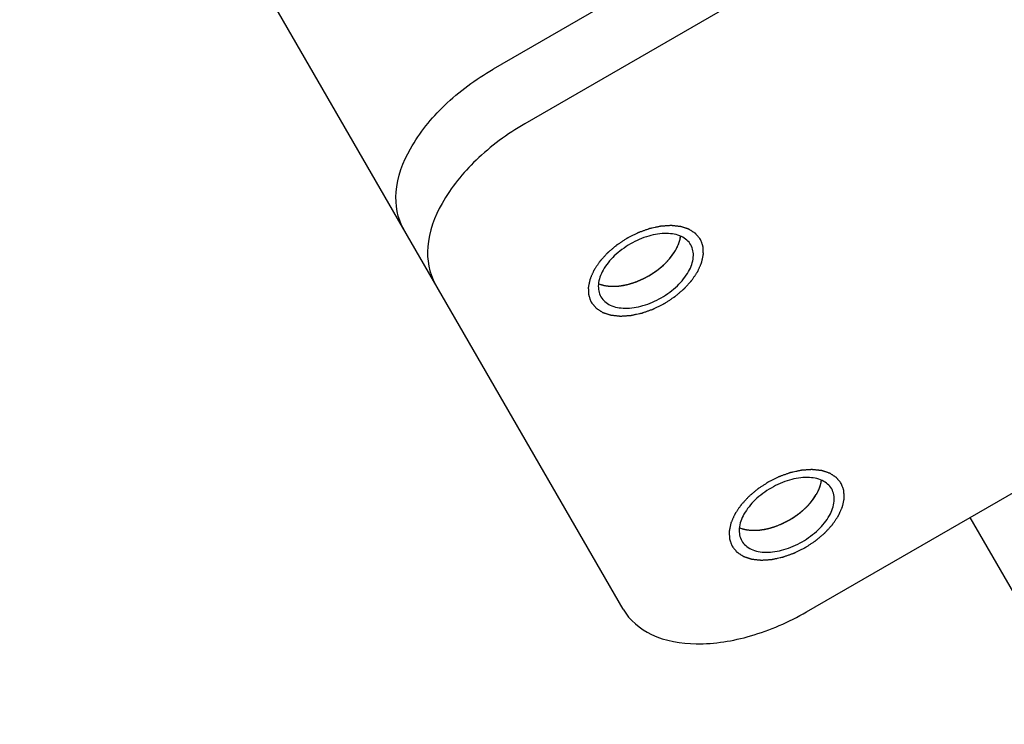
# Model space of a CAD drawing. Header units: millimetres. Extents: x 0 to 7560, y 0 to 5346.
# Tile 87 of 242: x 1284 to 1316, y 4919 to 4941. Entities that reach past the tile are written whole.
import ezdxf

# ---------------------------------------------------------------- set-up
doc = ezdxf.new("R2010")
doc.units = ezdxf.units.MM
for name, color, linetype in [('CSH-ST-M4-20_PBL666', 7, 'Continuous'), ('CSH-ST-M4-20_PBL668', 7, 'Continuous'), ('M2302601_PBL663', 7, 'Continuous'), ('M2310102_PBL765', 7, 'Continuous')]:
    doc.layers.add(name, color=color, linetype=linetype)

msp = doc.modelspace()

# ---------------------------------------------------------------- linework, layer by layer
at = {"layer": 'CSH-ST-M4-20_PBL666', "color": 134}
for p, q in [((1305.262, 4933.457), (1305.269, 4933.467)), ((1305.05, 4933.2), (1305.053, 4933.203)), ((1304.477, 4932.757), (1304.483, 4932.76)), ((1304.784, 4932.963), (1304.786, 4932.965)), ((1303.472, 4932.43), (1303.484, 4932.431)), ((1303.809, 4932.485), (1303.813, 4932.486)), ((1304.148, 4932.596), (1304.151, 4932.597))]:
    msp.add_line(p, q, dxfattribs=at)
for points, knots in [([(1305.309, 4933.529), (1305.32, 4933.548), (1305.338, 4933.578), (1305.36, 4933.617), (1305.374, 4933.647), (1305.39, 4933.676), (1305.403, 4933.706), (1305.414, 4933.732), (1305.423, 4933.753), (1305.43, 4933.769), (1305.434, 4933.783), (1305.441, 4933.802), (1305.448, 4933.822), (1305.455, 4933.841), (1305.46, 4933.86), (1305.466, 4933.884), (1305.473, 4933.908), (1305.478, 4933.927), (1305.483, 4933.958), (1305.488, 4933.982), (1305.491, 4934.002)], [0, 0, 0, 0, 0.125, 0.1875, 0.25, 0.3125, 0.375, 0.4375, 0.46875, 0.5, 0.53125, 0.5625, 0.625, 0.65625, 0.6875, 0.75, 0.8125, 0.84375, 0.875, 1, 1, 1, 1]), ([(1305.053, 4933.203), (1305.062, 4933.213), (1305.076, 4933.227), (1305.094, 4933.247), (1305.109, 4933.264), (1305.121, 4933.277), (1305.131, 4933.288), (1305.139, 4933.298), (1305.15, 4933.311), (1305.162, 4933.325), (1305.176, 4933.342), (1305.189, 4933.359), (1305.202, 4933.375), (1305.213, 4933.39), (1305.223, 4933.403), (1305.231, 4933.413), (1305.243, 4933.431), (1305.253, 4933.445), (1305.262, 4933.457)], [0, 0, 0, 0, 0.125, 0.1875, 0.25, 0.3125, 0.34375, 0.375, 0.4375, 0.5, 0.5625, 0.625, 0.6875, 0.75, 0.8125, 0.84375, 0.875, 1, 1, 1, 1]), ([(1305.269, 4933.467), (1305.27, 4933.469), (1305.273, 4933.473), (1305.276, 4933.478), (1305.279, 4933.482), (1305.282, 4933.486), (1305.285, 4933.491), (1305.288, 4933.496), (1305.29, 4933.499), (1305.292, 4933.502), (1305.294, 4933.505), (1305.298, 4933.512), (1305.303, 4933.519), (1305.307, 4933.526), (1305.309, 4933.529)], [0, 0, 0, 0, 0.125, 0.25, 0.3125, 0.375, 0.4375, 0.5, 0.5625, 0.625, 0.6875, 0.75, 0.875, 1, 1, 1, 1]), ([(1304.786, 4932.965), (1304.798, 4932.973), (1304.814, 4932.986), (1304.837, 4933.004), (1304.855, 4933.02), (1304.869, 4933.032), (1304.881, 4933.042), (1304.891, 4933.051), (1304.905, 4933.062), (1304.92, 4933.075), (1304.937, 4933.091), (1304.96, 4933.112), (1304.987, 4933.138), (1305.019, 4933.169), (1305.04, 4933.19), (1305.05, 4933.2)], [0, 0, 0, 0, 0.125, 0.1875, 0.25, 0.3125, 0.34375, 0.375, 0.4375, 0.5, 0.5625, 0.625, 0.75, 0.875, 1, 1, 1, 1]), ([(1304.151, 4932.597), (1304.164, 4932.603), (1304.181, 4932.61), (1304.2, 4932.618), (1304.214, 4932.624), (1304.232, 4932.632), (1304.254, 4932.642), (1304.274, 4932.651), (1304.293, 4932.661), (1304.312, 4932.669), (1304.334, 4932.68), (1304.351, 4932.689), (1304.366, 4932.696), (1304.378, 4932.703), (1304.394, 4932.712), (1304.41, 4932.72), (1304.423, 4932.727), (1304.438, 4932.735), (1304.455, 4932.745), (1304.47, 4932.753), (1304.477, 4932.757)], [0, 0, 0, 0, 0.125, 0.15625, 0.1875, 0.25, 0.3125, 0.375, 0.4375, 0.5, 0.5625, 0.625, 0.65625, 0.6875, 0.75, 0.8125, 0.84375, 0.875, 0.9375, 1, 1, 1, 1]), ([(1304.483, 4932.76), (1304.495, 4932.768), (1304.513, 4932.779), (1304.539, 4932.794), (1304.559, 4932.807), (1304.576, 4932.817), (1304.589, 4932.825), (1304.601, 4932.833), (1304.616, 4932.843), (1304.633, 4932.854), (1304.654, 4932.868), (1304.669, 4932.879), (1304.683, 4932.888), (1304.695, 4932.897), (1304.709, 4932.907), (1304.723, 4932.917), (1304.735, 4932.926), (1304.755, 4932.941), (1304.771, 4932.953), (1304.784, 4932.963)], [0, 0, 0, 0, 0.125, 0.1875, 0.25, 0.3125, 0.34375, 0.375, 0.4375, 0.5, 0.5625, 0.625, 0.65625, 0.6875, 0.75, 0.8125, 0.84375, 0.875, 1, 1, 1, 1]), ([(1302.897, 4932.505), (1302.915, 4932.498), (1302.938, 4932.49), (1302.964, 4932.48), (1302.983, 4932.475), (1303.007, 4932.468), (1303.031, 4932.462), (1303.05, 4932.457), (1303.072, 4932.453), (1303.098, 4932.448), (1303.13, 4932.441), (1303.161, 4932.438), (1303.193, 4932.433), (1303.225, 4932.43), (1303.258, 4932.428), (1303.285, 4932.427), (1303.308, 4932.426), (1303.332, 4932.426), (1303.362, 4932.426), (1303.387, 4932.426), (1303.399, 4932.426)], [0, 0, 0, 0, 0.125, 0.15625, 0.1875, 0.25, 0.3125, 0.34375, 0.375, 0.4375, 0.5, 0.5625, 0.625, 0.6875, 0.75, 0.8125, 0.84375, 0.875, 0.9375, 1, 1, 1, 1]), ([(1303.399, 4932.426), (1303.401, 4932.426), (1303.406, 4932.426), (1303.412, 4932.426), (1303.417, 4932.426), (1303.422, 4932.427), (1303.427, 4932.427), (1303.433, 4932.427), (1303.436, 4932.427), (1303.44, 4932.428), (1303.444, 4932.428), (1303.452, 4932.428), (1303.461, 4932.429), (1303.468, 4932.429), (1303.472, 4932.43)], [0, 0, 0, 0, 0.125, 0.25, 0.3125, 0.375, 0.4375, 0.5, 0.5625, 0.625, 0.6875, 0.75, 0.875, 1, 1, 1, 1]), ([(1303.484, 4932.431), (1303.497, 4932.432), (1303.513, 4932.433), (1303.531, 4932.435), (1303.545, 4932.437), (1303.562, 4932.439), (1303.583, 4932.441), (1303.603, 4932.444), (1303.622, 4932.447), (1303.641, 4932.45), (1303.663, 4932.454), (1303.684, 4932.458), (1303.705, 4932.462), (1303.724, 4932.466), (1303.74, 4932.469), (1303.753, 4932.472), (1303.776, 4932.477), (1303.794, 4932.481), (1303.809, 4932.485)], [0, 0, 0, 0, 0.125, 0.15625, 0.1875, 0.25, 0.3125, 0.375, 0.4375, 0.5, 0.5625, 0.625, 0.6875, 0.75, 0.8125, 0.84375, 0.875, 1, 1, 1, 1]), ([(1303.813, 4932.486), (1303.826, 4932.489), (1303.843, 4932.494), (1303.862, 4932.499), (1303.876, 4932.503), (1303.894, 4932.508), (1303.916, 4932.514), (1303.936, 4932.52), (1303.956, 4932.527), (1303.975, 4932.532), (1303.998, 4932.54), (1304.027, 4932.55), (1304.063, 4932.563), (1304.106, 4932.579), (1304.134, 4932.591), (1304.148, 4932.596)], [0, 0, 0, 0, 0.125, 0.15625, 0.1875, 0.25, 0.3125, 0.375, 0.4375, 0.5, 0.5625, 0.625, 0.75, 0.875, 1, 1, 1, 1])]:
    msp.add_open_spline(points, degree=3, knots=knots, dxfattribs=at)
at = {"layer": 'CSH-ST-M4-20_PBL666', "color": 7}
for points, knots in [([(1305.427, 4933.763), (1305.435, 4933.783), (1305.463, 4933.862), (1305.483, 4933.943), (1305.491, 4934.004)], [0, 0, 0, 0, 0.26085, 1, 1, 1, 1]), ([(1305.309, 4933.529), (1305.321, 4933.549), (1305.366, 4933.624), (1305.404, 4933.703), (1305.427, 4933.763)], [0, 0, 0, 0, 0.259213, 1, 1, 1, 1]), ([(1302.896, 4932.505), (1302.914, 4932.498), (1302.992, 4932.469), (1303.074, 4932.45), (1303.136, 4932.44)], [0, 0, 0, 0, 0.239777, 1, 1, 1, 1]), ([(1303.136, 4932.44), (1303.157, 4932.437), (1303.244, 4932.426), (1303.331, 4932.424), (1303.398, 4932.426)], [0, 0, 0, 0, 0.240941, 1, 1, 1, 1])]:
    msp.add_open_spline(points, degree=3, knots=knots, dxfattribs=at)
msp.add_open_spline([(1303.398, 4932.426), (1303.775, 4932.437), (1304.517, 4932.695), (1305.111, 4933.209), (1305.309, 4933.529)], degree=3, dxfattribs=at)
at = {"layer": 'CSH-ST-M4-20_PBL668', "color": 134}
for p, q in [((1309.737, 4925.706), (1309.743, 4925.716)), ((1309.259, 4925.212), (1309.261, 4925.214)), ((1309.525, 4925.449), (1309.527, 4925.452)), ((1308.623, 4924.845), (1308.626, 4924.847)), ((1308.952, 4925.007), (1308.957, 4925.01)), ((1307.947, 4924.679), (1307.959, 4924.68)), ((1308.284, 4924.734), (1308.288, 4924.735))]:
    msp.add_line(p, q, dxfattribs=at)
for points, knots in [([(1309.784, 4925.778), (1309.795, 4925.798), (1309.812, 4925.827), (1309.835, 4925.866), (1309.849, 4925.896), (1309.864, 4925.925), (1309.878, 4925.956), (1309.889, 4925.982), (1309.897, 4926.002), (1309.905, 4926.018), (1309.909, 4926.032), (1309.916, 4926.052), (1309.922, 4926.071), (1309.93, 4926.09), (1309.935, 4926.11), (1309.941, 4926.133), (1309.948, 4926.157), (1309.953, 4926.177), (1309.958, 4926.207), (1309.962, 4926.232), (1309.966, 4926.252)], [0, 0, 0, 0, 0.125, 0.1875, 0.25, 0.3125, 0.375, 0.4375, 0.46875, 0.5, 0.53125, 0.5625, 0.625, 0.65625, 0.6875, 0.75, 0.8125, 0.84375, 0.875, 1, 1, 1, 1]), ([(1309.527, 4925.452), (1309.537, 4925.462), (1309.55, 4925.476), (1309.569, 4925.496), (1309.584, 4925.513), (1309.596, 4925.527), (1309.605, 4925.537), (1309.614, 4925.547), (1309.624, 4925.56), (1309.637, 4925.574), (1309.65, 4925.592), (1309.664, 4925.608), (1309.677, 4925.625), (1309.688, 4925.64), (1309.698, 4925.652), (1309.706, 4925.663), (1309.718, 4925.68), (1309.728, 4925.695), (1309.737, 4925.706)], [0, 0, 0, 0, 0.125, 0.1875, 0.25, 0.3125, 0.34375, 0.375, 0.4375, 0.5, 0.5625, 0.625, 0.6875, 0.75, 0.8125, 0.84375, 0.875, 1, 1, 1, 1]), ([(1309.743, 4925.716), (1309.745, 4925.718), (1309.748, 4925.722), (1309.751, 4925.728), (1309.754, 4925.731), (1309.757, 4925.736), (1309.76, 4925.74), (1309.763, 4925.746), (1309.765, 4925.748), (1309.767, 4925.751), (1309.769, 4925.755), (1309.773, 4925.761), (1309.778, 4925.769), (1309.782, 4925.775), (1309.784, 4925.778)], [0, 0, 0, 0, 0.125, 0.25, 0.3125, 0.375, 0.4375, 0.5, 0.5625, 0.625, 0.6875, 0.75, 0.875, 1, 1, 1, 1]), ([(1308.957, 4925.01), (1308.97, 4925.017), (1308.988, 4925.028), (1309.013, 4925.043), (1309.034, 4925.056), (1309.051, 4925.066), (1309.064, 4925.075), (1309.076, 4925.082), (1309.091, 4925.092), (1309.108, 4925.104), (1309.128, 4925.118), (1309.144, 4925.128), (1309.158, 4925.138), (1309.169, 4925.146), (1309.184, 4925.156), (1309.198, 4925.167), (1309.21, 4925.175), (1309.23, 4925.19), (1309.246, 4925.202), (1309.259, 4925.212)], [0, 0, 0, 0, 0.125, 0.1875, 0.25, 0.3125, 0.34375, 0.375, 0.4375, 0.5, 0.5625, 0.625, 0.65625, 0.6875, 0.75, 0.8125, 0.84375, 0.875, 1, 1, 1, 1]), ([(1309.261, 4925.214), (1309.272, 4925.223), (1309.289, 4925.236), (1309.311, 4925.254), (1309.329, 4925.269), (1309.344, 4925.281), (1309.356, 4925.291), (1309.366, 4925.3), (1309.38, 4925.312), (1309.395, 4925.325), (1309.412, 4925.341), (1309.435, 4925.361), (1309.462, 4925.387), (1309.494, 4925.418), (1309.514, 4925.439), (1309.525, 4925.449)], [0, 0, 0, 0, 0.125, 0.1875, 0.25, 0.3125, 0.34375, 0.375, 0.4375, 0.5, 0.5625, 0.625, 0.75, 0.875, 1, 1, 1, 1]), ([(1308.288, 4924.735), (1308.301, 4924.739), (1308.317, 4924.743), (1308.337, 4924.748), (1308.351, 4924.752), (1308.369, 4924.757), (1308.391, 4924.763), (1308.411, 4924.77), (1308.431, 4924.776), (1308.45, 4924.782), (1308.473, 4924.79), (1308.501, 4924.799), (1308.538, 4924.813), (1308.581, 4924.829), (1308.609, 4924.84), (1308.623, 4924.845)], [0, 0, 0, 0, 0.125, 0.15625, 0.1875, 0.25, 0.3125, 0.375, 0.4375, 0.5, 0.5625, 0.625, 0.75, 0.875, 1, 1, 1, 1]), ([(1308.626, 4924.847), (1308.639, 4924.852), (1308.656, 4924.859), (1308.675, 4924.867), (1308.689, 4924.874), (1308.707, 4924.882), (1308.729, 4924.891), (1308.749, 4924.901), (1308.768, 4924.91), (1308.787, 4924.919), (1308.809, 4924.93), (1308.826, 4924.939), (1308.84, 4924.946), (1308.853, 4924.953), (1308.869, 4924.961), (1308.885, 4924.969), (1308.898, 4924.976), (1308.913, 4924.985), (1308.93, 4924.994), (1308.945, 4925.003), (1308.952, 4925.007)], [0, 0, 0, 0, 0.125, 0.15625, 0.1875, 0.25, 0.3125, 0.375, 0.4375, 0.5, 0.5625, 0.625, 0.65625, 0.6875, 0.75, 0.8125, 0.84375, 0.875, 0.9375, 1, 1, 1, 1]), ([(1307.372, 4924.754), (1307.39, 4924.748), (1307.412, 4924.74), (1307.439, 4924.73), (1307.458, 4924.724), (1307.482, 4924.718), (1307.505, 4924.711), (1307.525, 4924.706), (1307.547, 4924.702), (1307.573, 4924.697), (1307.605, 4924.69), (1307.636, 4924.687), (1307.668, 4924.683), (1307.7, 4924.679), (1307.733, 4924.678), (1307.76, 4924.676), (1307.783, 4924.675), (1307.807, 4924.675), (1307.837, 4924.675), (1307.861, 4924.675), (1307.874, 4924.675)], [0, 0, 0, 0, 0.125, 0.15625, 0.1875, 0.25, 0.3125, 0.34375, 0.375, 0.4375, 0.5, 0.5625, 0.625, 0.6875, 0.75, 0.8125, 0.84375, 0.875, 0.9375, 1, 1, 1, 1]), ([(1307.874, 4924.675), (1307.876, 4924.675), (1307.881, 4924.675), (1307.887, 4924.676), (1307.891, 4924.676), (1307.897, 4924.676), (1307.902, 4924.676), (1307.908, 4924.677), (1307.911, 4924.677), (1307.915, 4924.677), (1307.919, 4924.677), (1307.927, 4924.678), (1307.936, 4924.678), (1307.943, 4924.679), (1307.947, 4924.679)], [0, 0, 0, 0, 0.125, 0.25, 0.3125, 0.375, 0.4375, 0.5, 0.5625, 0.625, 0.6875, 0.75, 0.875, 1, 1, 1, 1]), ([(1307.959, 4924.68), (1307.972, 4924.681), (1307.987, 4924.683), (1308.006, 4924.684), (1308.019, 4924.686), (1308.037, 4924.688), (1308.058, 4924.691), (1308.078, 4924.694), (1308.097, 4924.697), (1308.115, 4924.699), (1308.137, 4924.703), (1308.159, 4924.707), (1308.179, 4924.711), (1308.199, 4924.715), (1308.215, 4924.718), (1308.228, 4924.721), (1308.251, 4924.726), (1308.269, 4924.731), (1308.284, 4924.734)], [0, 0, 0, 0, 0.125, 0.15625, 0.1875, 0.25, 0.3125, 0.375, 0.4375, 0.5, 0.5625, 0.625, 0.6875, 0.75, 0.8125, 0.84375, 0.875, 1, 1, 1, 1])]:
    msp.add_open_spline(points, degree=3, knots=knots, dxfattribs=at)
at = {"layer": 'CSH-ST-M4-20_PBL668', "color": 7}
for points, knots in [([(1309.902, 4926.013), (1309.91, 4926.033), (1309.938, 4926.111), (1309.958, 4926.192), (1309.966, 4926.253)], [0, 0, 0, 0, 0.26085, 1, 1, 1, 1]), ([(1309.784, 4925.779), (1309.796, 4925.798), (1309.84, 4925.873), (1309.879, 4925.952), (1309.902, 4926.013)], [0, 0, 0, 0, 0.259213, 1, 1, 1, 1]), ([(1307.371, 4924.755), (1307.389, 4924.747), (1307.467, 4924.718), (1307.548, 4924.699), (1307.611, 4924.69)], [0, 0, 0, 0, 0.239777, 1, 1, 1, 1]), ([(1307.611, 4924.69), (1307.632, 4924.687), (1307.718, 4924.676), (1307.806, 4924.673), (1307.872, 4924.675)], [0, 0, 0, 0, 0.240941, 1, 1, 1, 1])]:
    msp.add_open_spline(points, degree=3, knots=knots, dxfattribs=at)
msp.add_open_spline([(1307.872, 4924.675), (1308.25, 4924.687), (1308.992, 4924.944), (1309.585, 4925.458), (1309.784, 4925.779)], degree=3, dxfattribs=at)
at = {"layer": 'M2302601_PBL663', "color": 7}
for p, q in [((1303.667, 4922.166), (1284.496, 4955.371)), ((1328.252, 4953.584), (1300.54, 4937.584)), ((1315.125, 4948.321), (1299.536, 4939.321)), ((1309.489, 4922.082), (1337.202, 4938.082))]:
    msp.add_line(p, q, dxfattribs=at)
for points, knots in [([(1296.698, 4934.237), (1296.497, 4934.585), (1296.343, 4935.523), (1296.889, 4936.929), (1297.984, 4938.265), (1298.98, 4939), (1299.536, 4939.321)], [0, 0, 0, 0, 0.190123, 0.419693, 0.695582, 1, 1, 1, 1]), ([(1300.54, 4937.584), (1299.983, 4937.262), (1298.987, 4936.528), (1297.892, 4935.191), (1297.346, 4933.786), (1297.5, 4932.847), (1297.701, 4932.5)], [0, 0, 0, 0, 0.304418, 0.580307, 0.809877, 1, 1, 1, 1]), ([(1305.818, 4933.741), (1305.752, 4933.856), (1305.509, 4934.055), (1305.017, 4934.131), (1304.454, 4934.038), (1303.885, 4933.79), (1303.384, 4933.421), (1303.023, 4932.98), (1302.843, 4932.516), (1302.894, 4932.206), (1302.96, 4932.091)], [0, 0, 0, 0, 0.095072, 0.209848, 0.347791, 0.5, 0.652209, 0.790152, 0.904928, 1, 1, 1, 1]), ([(1302.96, 4932.091), (1303.026, 4931.977), (1303.269, 4931.778), (1303.76, 4931.702), (1304.323, 4931.794), (1304.893, 4932.043), (1305.393, 4932.412), (1305.755, 4932.853), (1305.935, 4933.317), (1305.884, 4933.627), (1305.818, 4933.741)], [0, 0, 0, 0, 0.095072, 0.209848, 0.347791, 0.5, 0.652209, 0.790152, 0.904928, 1, 1, 1, 1]), ([(1310.293, 4925.991), (1310.226, 4926.105), (1309.984, 4926.304), (1309.492, 4926.38), (1308.929, 4926.288), (1308.359, 4926.039), (1307.859, 4925.67), (1307.498, 4925.229), (1307.318, 4924.765), (1307.369, 4924.455), (1307.435, 4924.341)], [0, 0, 0, 0, 0.095072, 0.209848, 0.347791, 0.5, 0.652209, 0.790152, 0.904928, 1, 1, 1, 1]), ([(1307.435, 4924.341), (1307.501, 4924.226), (1307.744, 4924.027), (1308.235, 4923.951), (1308.798, 4924.044), (1309.368, 4924.293), (1309.868, 4924.662), (1310.23, 4925.103), (1310.41, 4925.566), (1310.359, 4925.876), (1310.293, 4925.991)], [0, 0, 0, 0, 0.095072, 0.209848, 0.347791, 0.5, 0.652209, 0.790152, 0.904928, 1, 1, 1, 1]), ([(1303.667, 4922.166), (1303.868, 4921.818), (1304.603, 4921.216), (1306.094, 4920.985), (1307.798, 4921.265), (1308.933, 4921.761), (1309.489, 4922.082)], [0, 0, 0, 0, 0.190123, 0.419693, 0.695582, 1, 1, 1, 1])]:
    msp.add_open_spline(points, degree=3, knots=knots, dxfattribs=at)
at = {"layer": 'M2302601_PBL663', "color": 134}
for points in [[(1306.121, 4933.916), (1306.108, 4933.932), (1306.084, 4933.962), (1306.053, 4934), (1306.028, 4934.03), (1306.009, 4934.053), (1305.994, 4934.072), (1305.983, 4934.085), (1305.976, 4934.092), (1305.973, 4934.098), (1305.965, 4934.102), (1305.957, 4934.108), (1305.941, 4934.118), (1305.92, 4934.132), (1305.894, 4934.149), (1305.867, 4934.166), (1305.841, 4934.184), (1305.815, 4934.201), (1305.793, 4934.215), (1305.778, 4934.225), (1305.769, 4934.23), (1305.763, 4934.235), (1305.755, 4934.237), (1305.744, 4934.241), (1305.725, 4934.247), (1305.697, 4934.256), (1305.665, 4934.267), (1305.632, 4934.278), (1305.599, 4934.289), (1305.567, 4934.3), (1305.539, 4934.309), (1305.52, 4934.315), (1305.509, 4934.318), (1305.502, 4934.322), (1305.491, 4934.322), (1305.479, 4934.324), (1305.456, 4934.326), (1305.424, 4934.329), (1305.385, 4934.334), (1305.346, 4934.338), (1305.308, 4934.342), (1305.269, 4934.346), (1305.237, 4934.349), (1305.214, 4934.352), (1305.201, 4934.353), (1305.192, 4934.355), (1305.181, 4934.353), (1305.167, 4934.353), (1305.143, 4934.351), (1305.108, 4934.349), (1305.066, 4934.346), (1305.024, 4934.343), (1304.982, 4934.34), (1304.94, 4934.337), (1304.905, 4934.335), (1304.881, 4934.333), (1304.867, 4934.332), (1304.857, 4934.332), (1304.845, 4934.329), (1304.831, 4934.326), (1304.805, 4934.32), (1304.768, 4934.312), (1304.724, 4934.303), (1304.665, 4934.29), (1304.607, 4934.277), (1304.555, 4934.266), (1304.529, 4934.26), (1304.515, 4934.257), (1304.504, 4934.255), (1304.492, 4934.251), (1304.478, 4934.246), (1304.451, 4934.236), (1304.399, 4934.218), (1304.325, 4934.191), (1304.25, 4934.164), (1304.198, 4934.146), (1304.172, 4934.136), (1304.157, 4934.131), (1304.146, 4934.128), (1304.135, 4934.121), (1304.12, 4934.114), (1304.095, 4934.101), (1304.058, 4934.083), (1304.013, 4934.061), (1303.954, 4934.031), (1303.895, 4934.002), (1303.844, 4933.976), (1303.818, 4933.963), (1303.803, 4933.955), (1303.792, 4933.95), (1303.782, 4933.943), (1303.768, 4933.934), (1303.745, 4933.919), (1303.697, 4933.887), (1303.63, 4933.843), (1303.562, 4933.798), (1303.515, 4933.767), (1303.491, 4933.752), (1303.477, 4933.743), (1303.467, 4933.736), (1303.458, 4933.728), (1303.446, 4933.718), (1303.425, 4933.7), (1303.383, 4933.664), (1303.322, 4933.613), (1303.262, 4933.562), (1303.219, 4933.527), (1303.198, 4933.509), (1303.186, 4933.498), (1303.177, 4933.491), (1303.17, 4933.482), (1303.159, 4933.471), (1303.142, 4933.452), (1303.106, 4933.413), (1303.065, 4933.368), (1303.025, 4933.324), (1302.994, 4933.291), (1302.969, 4933.263), (1302.951, 4933.243), (1302.941, 4933.232), (1302.933, 4933.224), (1302.927, 4933.215), (1302.919, 4933.203), (1302.906, 4933.182), (1302.878, 4933.141), (1302.846, 4933.094), (1302.814, 4933.046), (1302.79, 4933.011), (1302.77, 4932.981), (1302.756, 4932.961), (1302.748, 4932.949), (1302.742, 4932.94), (1302.738, 4932.931), (1302.733, 4932.92), (1302.724, 4932.899), (1302.711, 4932.87), (1302.695, 4932.835), (1302.68, 4932.8), (1302.664, 4932.765), (1302.649, 4932.73), (1302.636, 4932.701), (1302.627, 4932.681), (1302.622, 4932.669), (1302.617, 4932.66), (1302.616, 4932.652), (1302.613, 4932.641), (1302.609, 4932.621), (1302.603, 4932.593), (1302.596, 4932.559), (1302.589, 4932.525), (1302.582, 4932.492), (1302.575, 4932.458), (1302.569, 4932.43), (1302.565, 4932.41), (1302.562, 4932.399), (1302.56, 4932.39), (1302.561, 4932.383), (1302.561, 4932.372), (1302.562, 4932.354), (1302.564, 4932.328), (1302.565, 4932.297), (1302.567, 4932.265), (1302.568, 4932.234), (1302.57, 4932.203), (1302.571, 4932.177), (1302.572, 4932.159), (1302.573, 4932.148), (1302.572, 4932.14), (1302.576, 4932.133), (1302.579, 4932.124), (1302.585, 4932.108), (1302.594, 4932.084), (1302.604, 4932.056), (1302.618, 4932.019), (1302.636, 4931.972), (1302.65, 4931.935), (1302.657, 4931.916)], [(1302.657, 4931.916), (1302.669, 4931.901), (1302.694, 4931.871), (1302.725, 4931.833), (1302.75, 4931.803), (1302.768, 4931.78), (1302.784, 4931.761), (1302.795, 4931.748), (1302.801, 4931.741), (1302.805, 4931.734), (1302.812, 4931.731), (1302.821, 4931.725), (1302.836, 4931.715), (1302.858, 4931.701), (1302.884, 4931.683), (1302.91, 4931.666), (1302.936, 4931.649), (1302.962, 4931.632), (1302.984, 4931.618), (1302.999, 4931.608), (1303.008, 4931.602), (1303.014, 4931.598), (1303.023, 4931.595), (1303.034, 4931.592), (1303.053, 4931.585), (1303.08, 4931.576), (1303.113, 4931.566), (1303.146, 4931.555), (1303.178, 4931.544), (1303.211, 4931.533), (1303.238, 4931.524), (1303.257, 4931.518), (1303.268, 4931.514), (1303.276, 4931.511), (1303.286, 4931.511), (1303.299, 4931.509), (1303.322, 4931.507), (1303.354, 4931.503), (1303.392, 4931.499), (1303.431, 4931.495), (1303.47, 4931.491), (1303.509, 4931.487), (1303.541, 4931.483), (1303.563, 4931.481), (1303.576, 4931.48), (1303.586, 4931.478), (1303.596, 4931.479), (1303.61, 4931.48), (1303.635, 4931.482), (1303.67, 4931.484), (1303.712, 4931.487), (1303.754, 4931.49), (1303.795, 4931.493), (1303.837, 4931.496), (1303.872, 4931.498), (1303.897, 4931.5), (1303.911, 4931.501), (1303.921, 4931.501), (1303.932, 4931.504), (1303.947, 4931.507), (1303.973, 4931.513), (1304.009, 4931.521), (1304.053, 4931.53), (1304.112, 4931.543), (1304.171, 4931.556), (1304.223, 4931.567), (1304.248, 4931.572), (1304.263, 4931.576), (1304.274, 4931.578), (1304.285, 4931.582), (1304.3, 4931.587), (1304.326, 4931.597), (1304.378, 4931.615), (1304.453, 4931.642), (1304.527, 4931.668), (1304.579, 4931.687), (1304.605, 4931.696), (1304.62, 4931.702), (1304.631, 4931.705), (1304.642, 4931.711), (1304.657, 4931.719), (1304.683, 4931.732), (1304.72, 4931.75), (1304.764, 4931.772), (1304.823, 4931.802), (1304.882, 4931.831), (1304.934, 4931.857), (1304.96, 4931.87), (1304.974, 4931.878), (1304.986, 4931.883), (1304.996, 4931.89), (1305.009, 4931.899), (1305.033, 4931.914), (1305.08, 4931.945), (1305.148, 4931.99), (1305.216, 4932.034), (1305.263, 4932.066), (1305.287, 4932.081), (1305.3, 4932.09), (1305.311, 4932.097), (1305.319, 4932.105), (1305.332, 4932.115), (1305.353, 4932.133), (1305.395, 4932.168), (1305.455, 4932.219), (1305.516, 4932.271), (1305.558, 4932.306), (1305.579, 4932.324), (1305.591, 4932.334), (1305.601, 4932.342), (1305.608, 4932.35), (1305.618, 4932.361), (1305.636, 4932.381), (1305.672, 4932.42), (1305.712, 4932.464), (1305.753, 4932.509), (1305.783, 4932.542), (1305.809, 4932.57), (1305.827, 4932.59), (1305.837, 4932.601), (1305.845, 4932.609), (1305.85, 4932.618), (1305.858, 4932.63), (1305.872, 4932.65), (1305.9, 4932.692), (1305.932, 4932.739), (1305.964, 4932.786), (1305.988, 4932.822), (1306.007, 4932.851), (1306.022, 4932.872), (1306.029, 4932.884), (1306.036, 4932.893), (1306.039, 4932.902), (1306.045, 4932.913), (1306.054, 4932.934), (1306.067, 4932.963), (1306.082, 4932.998), (1306.098, 4933.033), (1306.113, 4933.068), (1306.129, 4933.103), (1306.142, 4933.132), (1306.151, 4933.152), (1306.156, 4933.164), (1306.161, 4933.173), (1306.162, 4933.181), (1306.164, 4933.192), (1306.168, 4933.212), (1306.174, 4933.24), (1306.181, 4933.274), (1306.189, 4933.307), (1306.196, 4933.341), (1306.203, 4933.375), (1306.209, 4933.403), (1306.213, 4933.423), (1306.215, 4933.434), (1306.218, 4933.443), (1306.217, 4933.45), (1306.216, 4933.461), (1306.215, 4933.479), (1306.214, 4933.505), (1306.212, 4933.536), (1306.211, 4933.567), (1306.209, 4933.599), (1306.208, 4933.63), (1306.206, 4933.656), (1306.206, 4933.674), (1306.205, 4933.685), (1306.205, 4933.693), (1306.202, 4933.699), (1306.199, 4933.709), (1306.192, 4933.725), (1306.184, 4933.748), (1306.173, 4933.776), (1306.159, 4933.814), (1306.142, 4933.86), (1306.128, 4933.898), (1306.121, 4933.916)], [(1310.596, 4926.166), (1310.583, 4926.181), (1310.558, 4926.211), (1310.527, 4926.249), (1310.503, 4926.279), (1310.484, 4926.302), (1310.468, 4926.321), (1310.458, 4926.334), (1310.451, 4926.342), (1310.447, 4926.348), (1310.44, 4926.352), (1310.432, 4926.357), (1310.416, 4926.367), (1310.395, 4926.382), (1310.368, 4926.399), (1310.342, 4926.416), (1310.316, 4926.433), (1310.29, 4926.45), (1310.268, 4926.464), (1310.253, 4926.474), (1310.244, 4926.48), (1310.238, 4926.485), (1310.229, 4926.487), (1310.219, 4926.49), (1310.199, 4926.497), (1310.172, 4926.506), (1310.14, 4926.517), (1310.107, 4926.527), (1310.074, 4926.538), (1310.042, 4926.549), (1310.014, 4926.558), (1309.995, 4926.564), (1309.984, 4926.568), (1309.977, 4926.571), (1309.966, 4926.571), (1309.954, 4926.573), (1309.931, 4926.575), (1309.899, 4926.579), (1309.86, 4926.583), (1309.821, 4926.587), (1309.783, 4926.591), (1309.744, 4926.595), (1309.712, 4926.599), (1309.689, 4926.601), (1309.676, 4926.602), (1309.667, 4926.604), (1309.656, 4926.603), (1309.642, 4926.602), (1309.618, 4926.6), (1309.583, 4926.598), (1309.541, 4926.595), (1309.499, 4926.592), (1309.457, 4926.589), (1309.415, 4926.587), (1309.38, 4926.584), (1309.356, 4926.583), (1309.342, 4926.581), (1309.332, 4926.581), (1309.32, 4926.578), (1309.306, 4926.575), (1309.28, 4926.57), (1309.243, 4926.562), (1309.199, 4926.552), (1309.14, 4926.539), (1309.081, 4926.527), (1309.03, 4926.515), (1309.004, 4926.51), (1308.989, 4926.506), (1308.978, 4926.505), (1308.967, 4926.5), (1308.952, 4926.495), (1308.926, 4926.485), (1308.874, 4926.467), (1308.8, 4926.44), (1308.725, 4926.414), (1308.673, 4926.395), (1308.647, 4926.386), (1308.632, 4926.38), (1308.621, 4926.377), (1308.61, 4926.371), (1308.595, 4926.364), (1308.569, 4926.351), (1308.533, 4926.332), (1308.488, 4926.31), (1308.429, 4926.28), (1308.37, 4926.251), (1308.319, 4926.225), (1308.293, 4926.212), (1308.278, 4926.205), (1308.267, 4926.2), (1308.257, 4926.192), (1308.243, 4926.184), (1308.22, 4926.168), (1308.172, 4926.137), (1308.104, 4926.092), (1308.037, 4926.048), (1307.989, 4926.016), (1307.966, 4926.001), (1307.952, 4925.992), (1307.942, 4925.986), (1307.933, 4925.978), (1307.921, 4925.967), (1307.9, 4925.949), (1307.857, 4925.914), (1307.797, 4925.863), (1307.737, 4925.812), (1307.694, 4925.776), (1307.673, 4925.758), (1307.661, 4925.748), (1307.652, 4925.74), (1307.644, 4925.732), (1307.634, 4925.721), (1307.616, 4925.701), (1307.581, 4925.662), (1307.54, 4925.618), (1307.5, 4925.573), (1307.469, 4925.54), (1307.444, 4925.512), (1307.426, 4925.493), (1307.416, 4925.481), (1307.408, 4925.473), (1307.402, 4925.464), (1307.394, 4925.452), (1307.38, 4925.432), (1307.352, 4925.39), (1307.321, 4925.343), (1307.289, 4925.296), (1307.265, 4925.26), (1307.245, 4925.231), (1307.231, 4925.21), (1307.223, 4925.198), (1307.216, 4925.189), (1307.213, 4925.181), (1307.208, 4925.169), (1307.199, 4925.149), (1307.186, 4925.119), (1307.17, 4925.084), (1307.155, 4925.05), (1307.139, 4925.015), (1307.124, 4924.98), (1307.111, 4924.95), (1307.101, 4924.93), (1307.096, 4924.918), (1307.092, 4924.91), (1307.091, 4924.901), (1307.088, 4924.89), (1307.084, 4924.87), (1307.078, 4924.842), (1307.071, 4924.808), (1307.064, 4924.775), (1307.057, 4924.741), (1307.05, 4924.707), (1307.044, 4924.679), (1307.039, 4924.659), (1307.037, 4924.648), (1307.035, 4924.64), (1307.036, 4924.632), (1307.036, 4924.621), (1307.037, 4924.603), (1307.038, 4924.577), (1307.04, 4924.546), (1307.042, 4924.515), (1307.043, 4924.483), (1307.045, 4924.452), (1307.046, 4924.426), (1307.047, 4924.408), (1307.048, 4924.398), (1307.047, 4924.39), (1307.051, 4924.383), (1307.054, 4924.373), (1307.06, 4924.357), (1307.069, 4924.334), (1307.079, 4924.306), (1307.093, 4924.268), (1307.111, 4924.222), (1307.125, 4924.184), (1307.132, 4924.166)], [(1307.132, 4924.166), (1307.144, 4924.151), (1307.169, 4924.12), (1307.2, 4924.082), (1307.225, 4924.052), (1307.243, 4924.029), (1307.259, 4924.011), (1307.27, 4923.997), (1307.276, 4923.99), (1307.28, 4923.984), (1307.287, 4923.98), (1307.296, 4923.974), (1307.311, 4923.964), (1307.333, 4923.95), (1307.359, 4923.933), (1307.385, 4923.916), (1307.411, 4923.899), (1307.437, 4923.882), (1307.459, 4923.867), (1307.474, 4923.857), (1307.483, 4923.852), (1307.489, 4923.847), (1307.498, 4923.845), (1307.509, 4923.841), (1307.528, 4923.835), (1307.555, 4923.826), (1307.588, 4923.815), (1307.62, 4923.804), (1307.653, 4923.793), (1307.686, 4923.783), (1307.713, 4923.774), (1307.732, 4923.767), (1307.743, 4923.764), (1307.751, 4923.76), (1307.761, 4923.76), (1307.774, 4923.758), (1307.796, 4923.756), (1307.829, 4923.753), (1307.867, 4923.749), (1307.906, 4923.744), (1307.945, 4923.74), (1307.983, 4923.736), (1308.016, 4923.733), (1308.038, 4923.73), (1308.051, 4923.729), (1308.061, 4923.727), (1308.071, 4923.729), (1308.085, 4923.73), (1308.11, 4923.731), (1308.145, 4923.734), (1308.186, 4923.736), (1308.228, 4923.739), (1308.27, 4923.742), (1308.312, 4923.745), (1308.347, 4923.747), (1308.371, 4923.749), (1308.385, 4923.75), (1308.396, 4923.75), (1308.407, 4923.753), (1308.422, 4923.756), (1308.447, 4923.762), (1308.484, 4923.77), (1308.528, 4923.779), (1308.587, 4923.792), (1308.646, 4923.805), (1308.697, 4923.816), (1308.723, 4923.822), (1308.738, 4923.825), (1308.749, 4923.827), (1308.76, 4923.832), (1308.775, 4923.837), (1308.801, 4923.846), (1308.853, 4923.865), (1308.928, 4923.891), (1309.002, 4923.918), (1309.054, 4923.937), (1309.08, 4923.946), (1309.095, 4923.951), (1309.106, 4923.955), (1309.117, 4923.961), (1309.132, 4923.968), (1309.158, 4923.981), (1309.195, 4923.999), (1309.239, 4924.022), (1309.298, 4924.051), (1309.357, 4924.081), (1309.409, 4924.107), (1309.435, 4924.119), (1309.449, 4924.127), (1309.461, 4924.132), (1309.47, 4924.139), (1309.484, 4924.148), (1309.508, 4924.164), (1309.555, 4924.195), (1309.623, 4924.239), (1309.691, 4924.284), (1309.738, 4924.315), (1309.762, 4924.331), (1309.775, 4924.34), (1309.786, 4924.346), (1309.794, 4924.354), (1309.807, 4924.364), (1309.828, 4924.382), (1309.87, 4924.418), (1309.93, 4924.469), (1309.991, 4924.52), (1310.033, 4924.556), (1310.054, 4924.573), (1310.066, 4924.584), (1310.076, 4924.591), (1310.083, 4924.6), (1310.093, 4924.611), (1310.111, 4924.63), (1310.146, 4924.669), (1310.187, 4924.714), (1310.228, 4924.758), (1310.258, 4924.792), (1310.283, 4924.819), (1310.301, 4924.839), (1310.311, 4924.85), (1310.32, 4924.858), (1310.325, 4924.867), (1310.333, 4924.879), (1310.347, 4924.9), (1310.375, 4924.941), (1310.407, 4924.988), (1310.439, 4925.036), (1310.463, 4925.071), (1310.482, 4925.101), (1310.496, 4925.121), (1310.504, 4925.133), (1310.511, 4925.142), (1310.514, 4925.151), (1310.519, 4925.163), (1310.528, 4925.183), (1310.541, 4925.212), (1310.557, 4925.247), (1310.573, 4925.282), (1310.588, 4925.317), (1310.604, 4925.352), (1310.617, 4925.381), (1310.626, 4925.401), (1310.631, 4925.413), (1310.635, 4925.422), (1310.636, 4925.43), (1310.639, 4925.442), (1310.643, 4925.461), (1310.649, 4925.489), (1310.656, 4925.523), (1310.663, 4925.557), (1310.671, 4925.591), (1310.678, 4925.624), (1310.684, 4925.652), (1310.688, 4925.672), (1310.69, 4925.683), (1310.693, 4925.692), (1310.691, 4925.7), (1310.691, 4925.71), (1310.69, 4925.728), (1310.689, 4925.754), (1310.687, 4925.786), (1310.686, 4925.817), (1310.684, 4925.848), (1310.683, 4925.879), (1310.681, 4925.905), (1310.68, 4925.924), (1310.68, 4925.934), (1310.68, 4925.942), (1310.677, 4925.949), (1310.673, 4925.958), (1310.667, 4925.974), (1310.659, 4925.998), (1310.648, 4926.026), (1310.634, 4926.063), (1310.617, 4926.11), (1310.603, 4926.147), (1310.596, 4926.166)]]:
    msp.add_open_spline(points, degree=3, knots=[0, 0, 0, 0, 0.015625, 0.03125, 0.039062, 0.046875, 0.054688, 0.058594, 0.060547, 0.0625, 0.064453, 0.066406, 0.070312, 0.078125, 0.085938, 0.09375, 0.101562, 0.109375, 0.117188, 0.121094, 0.123047, 0.125, 0.126953, 0.128906, 0.132812, 0.140625, 0.148438, 0.15625, 0.164062, 0.171875, 0.179688, 0.183594, 0.185547, 0.1875, 0.189453, 0.191406, 0.195312, 0.203125, 0.210938, 0.21875, 0.226562, 0.234375, 0.242188, 0.246094, 0.248047, 0.25, 0.251953, 0.253906, 0.257812, 0.265625, 0.273438, 0.28125, 0.289062, 0.296875, 0.304688, 0.308594, 0.310547, 0.3125, 0.314453, 0.316406, 0.320312, 0.328125, 0.335938, 0.34375, 0.359375, 0.367188, 0.371094, 0.373047, 0.375, 0.376953, 0.378906, 0.382812, 0.390625, 0.40625, 0.421875, 0.429688, 0.433594, 0.435547, 0.4375, 0.439453, 0.441406, 0.445312, 0.453125, 0.460938, 0.46875, 0.484375, 0.492188, 0.496094, 0.498047, 0.5, 0.501953, 0.503906, 0.507812, 0.515625, 0.53125, 0.546875, 0.554688, 0.558594, 0.560547, 0.5625, 0.564453, 0.566406, 0.570312, 0.578125, 0.59375, 0.609375, 0.617188, 0.621094, 0.623047, 0.625, 0.626953, 0.628906, 0.632812, 0.640625, 0.65625, 0.664062, 0.671875, 0.679688, 0.683594, 0.685547, 0.6875, 0.689453, 0.691406, 0.695312, 0.703125, 0.71875, 0.726562, 0.734375, 0.742188, 0.746094, 0.748047, 0.75, 0.751953, 0.753906, 0.757812, 0.765625, 0.773438, 0.78125, 0.789062, 0.796875, 0.804688, 0.808594, 0.810547, 0.8125, 0.814453, 0.816406, 0.820312, 0.828125, 0.835938, 0.84375, 0.851562, 0.859375, 0.867188, 0.871094, 0.873047, 0.875, 0.876953, 0.878906, 0.882812, 0.890625, 0.898438, 0.90625, 0.914062, 0.921875, 0.929688, 0.933594, 0.935547, 0.9375, 0.939453, 0.941406, 0.945312, 0.953125, 0.960938, 0.96875, 0.984375, 1, 1, 1, 1], dxfattribs=at)
at = {"layer": 'M2310102_PBL765', "color": 7}
msp.add_line((1314.685, 4925.082), (1475.958, 4645.75), dxfattribs=at)

doc.saveas('drawing.dxf')
